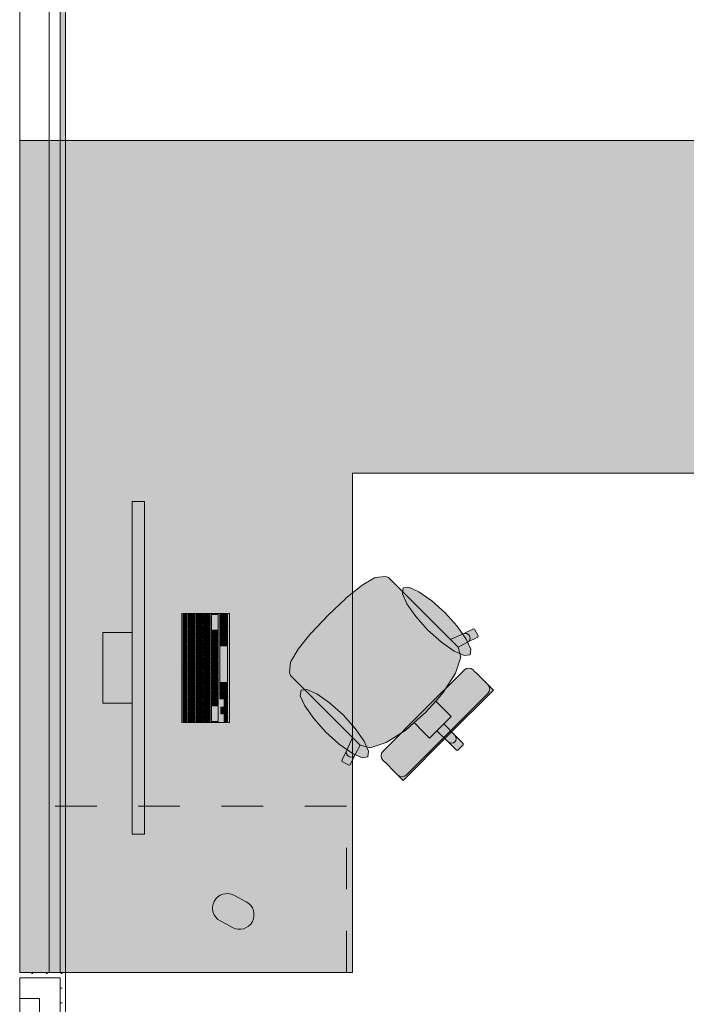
# Model space of a CAD drawing. Header units: metres. Extents: x -3.6 to 85.2, y -11 to 16.8.
# Tile 18 of 256: x 4.2 to 5.8, y 0.9 to 3.3. Entities that reach past the tile are written whole.
import ezdxf

# ---------------------------------------------------------------- set-up
doc = ezdxf.new("R2010")
doc.units = ezdxf.units.M
doc.header["$MEASUREMENT"] = 0
doc.linetypes.add('Strichlinie eng', pattern=[0.115, 0.075, -0.04])
for name, color, linetype in [('Neubau_606 - Struktur.Wand Innen Ausbau', 7, 'Continuous'), ('Neubau_653 - Abdeckung.TB Verkofferung', 7, 'Continuous'), ('Neubau_701 - Einrichtung.Möbel', 7, 'Continuous')]:
    doc.layers.add(name, color=color, linetype=linetype)
pattern_1 = [(45, (0, 0), (-0.01767767, 0.01767767), [0, -0.025])]

msp = doc.modelspace()

# ---------------------------------------------------------------- hatches: boundary and pattern name
at = {"layer": 'Neubau_606 - Struktur.Wand Innen Ausbau', "linetype": 'Continuous', "lineweight": 0, "true_color": 0x000000}
h = msp.add_hatch(dxfattribs=at)
h.set_pattern_fill('Gips_0001', color=18, style=0, pattern_type=2)
h.set_pattern_definition(pattern_1)
h.paths.add_polyline_path([(4.2925, 1.01), (4.195, 1.01), (4.195, 0.9975), (4.2925, 0.9975)])
h = msp.add_hatch(dxfattribs=at)
h.set_pattern_fill('Gips_0001', color=18, style=0, pattern_type=2)
h.set_pattern_definition(pattern_1)
h.paths.add_polyline_path([(4.2925, 0.9975), (4.305, 1.01), (4.2925, 1.01)])
h = msp.add_hatch(dxfattribs=at)
h.set_pattern_fill('Gips_0001', color=18, style=0, pattern_type=2)
h.set_pattern_definition(pattern_1)
h.paths.add_polyline_path([(4.2925, 0.9975), (4.305, 0.9975), (4.305, 1.01)])
h = msp.add_hatch(dxfattribs=at)
h.set_pattern_fill('Gips_0001', color=18, style=0, pattern_type=2)
h.set_pattern_definition(pattern_1)
h.paths.add_polyline_path([(4.2925, 0.9975), (4.2925, 0.255), (4.305, 0.255), (4.305, 0.9975)])
at = {"layer": 'Neubau_653 - Abdeckung.TB Verkofferung', "linetype": 'Continuous', "lineweight": 0, "true_color": 0x000000}
h = msp.add_hatch(dxfattribs=at)
h.set_pattern_fill('Gips_0001', color=18, style=0, pattern_type=2)
h.set_pattern_definition(pattern_1)
h.paths.add_polyline_path([(4.305, 1.01), (4.305, 5.0505), (4.2925, 5.0505), (4.2925, 1.01)])
at = {"layer": 'Neubau_701 - Einrichtung.Möbel', "linetype": 'Continuous', "lineweight": 0, "true_color": 0x3a3a3a}
for points in [[(4.195, 3.01), (4.195, 1.01), (4.995, 1.01), (4.995, 2.21), (6.395, 2.21), (6.395, 3.01)], [(4.4949, 2.1421), (4.4649, 2.1421), (4.4649, 1.3421), (4.4949, 1.3421)], [(5.1173, 1.923), (5.0978, 1.9425), (5.0811, 1.9592), (5.0741, 1.9615), (5.0489, 1.9592), (5.0474, 1.9586), (5.018, 1.9407), (4.9789, 1.9093), (4.9783, 1.9088), (4.9359, 1.8691), (5.2541, 1.5509), (5.2603, 1.5571), (5.2602, 1.5602), (5.2403, 1.5801), (5.2144, 1.608), (5.2315, 1.6251), (5.2154, 1.6412), (5.1945, 1.6621), (5.2124, 1.6826), (5.242, 1.7294), (5.2547, 1.7677), (5.2486, 1.7916), (5.2713, 1.8039), (5.2957, 1.8159), (5.2966, 1.8189), (5.2881, 1.835), (5.2851, 1.8361), (5.2608, 1.824), (5.2301, 1.8102)], [(5.2172, 1.8744), (5.1849, 1.9036), (5.1544, 1.9251), (5.1302, 1.9359), (5.1162, 1.9341), (5.1144, 1.9201), (5.1252, 1.8959), (5.1467, 1.8654), (5.1759, 1.8331), (5.2083, 1.8039), (5.2388, 1.7823), (5.2629, 1.7716), (5.277, 1.7733), (5.2787, 1.7874), (5.268, 1.8115), (5.2464, 1.842)], [(4.6989, 1.8731), (4.5849, 1.8731), (4.5849, 1.6111), (4.6989, 1.6111)], [(4.5959, 1.8621), (4.5959, 1.8704), (4.5957, 1.8706), (4.5881, 1.8706), (4.5879, 1.8704), (4.5879, 1.8538), (4.5881, 1.8536), (4.5957, 1.8536), (4.5959, 1.8538)], [(4.6149, 1.8626), (4.6149, 1.8704), (4.6147, 1.8706), (4.5991, 1.8706), (4.5989, 1.8704), (4.5989, 1.8548), (4.5991, 1.8546), (4.6147, 1.8546), (4.6149, 1.8548)], [(4.6339, 1.8591), (4.6339, 1.8704), (4.6337, 1.8706), (4.6181, 1.8706), (4.6179, 1.8704), (4.6179, 1.8478), (4.6181, 1.8476), (4.6337, 1.8476), (4.6339, 1.8478)], [(4.6529, 1.8564), (4.6529, 1.8704), (4.6527, 1.8706), (4.6371, 1.8706), (4.6369, 1.8704), (4.6369, 1.8423), (4.6371, 1.8421), (4.6527, 1.8421), (4.6529, 1.8423)], [(4.6719, 1.8519), (4.6719, 1.8704), (4.6717, 1.8706), (4.6561, 1.8706), (4.6559, 1.8704), (4.6559, 1.8333), (4.6561, 1.8331), (4.6717, 1.8331), (4.6719, 1.8333)], [(4.6939, 1.8626), (4.6939, 1.8704), (4.6937, 1.8706), (4.6761, 1.8706), (4.6759, 1.8704), (4.6759, 1.8548), (4.6761, 1.8546), (4.6937, 1.8546), (4.6939, 1.8548)], [(4.5959, 1.8436), (4.5959, 1.8519), (4.5957, 1.8521), (4.5881, 1.8521), (4.5879, 1.8519), (4.5879, 1.8353), (4.5881, 1.8351), (4.5957, 1.8351), (4.5959, 1.8353)], [(4.6149, 1.8446), (4.6149, 1.8524), (4.6147, 1.8526), (4.5991, 1.8526), (4.5989, 1.8524), (4.5989, 1.8368), (4.5991, 1.8366), (4.6147, 1.8366), (4.6149, 1.8368)], [(4.6939, 1.8446), (4.6939, 1.8524), (4.6937, 1.8526), (4.6761, 1.8526), (4.6759, 1.8524), (4.6759, 1.8368), (4.6761, 1.8366), (4.6937, 1.8366), (4.6939, 1.8368)], [(4.882, 1.6877), (4.9947, 1.5749), (4.9809, 1.5442), (4.9689, 1.5199), (4.9699, 1.5168), (4.986, 1.5084), (4.989, 1.5093), (5.0011, 1.5336), (5.0134, 1.5564), (5.0373, 1.5503), (5.0756, 1.5629), (5.1224, 1.5925), (5.1429, 1.6105), (5.1637, 1.5896), (5.1799, 1.5735), (5.197, 1.5906), (5.2248, 1.5646), (5.2447, 1.5447), (5.2479, 1.5447), (5.2541, 1.5509), (4.9359, 1.8691), (4.8961, 1.8267), (4.8957, 1.8261), (4.8642, 1.7869), (4.8464, 1.7576), (4.8458, 1.756), (4.8434, 1.7309), (4.8458, 1.7239), (4.8625, 1.7071)], [(4.4649, 1.6571), (4.4649, 1.8271), (4.3949, 1.8271), (4.3949, 1.6571)], [(4.5959, 1.8251), (4.5959, 1.8334), (4.5957, 1.8336), (4.5881, 1.8336), (4.5879, 1.8334), (4.5879, 1.8168), (4.5881, 1.8166), (4.5957, 1.8166), (4.5959, 1.8168)], [(4.6149, 1.8266), (4.6149, 1.8344), (4.6147, 1.8346), (4.5991, 1.8346), (4.5989, 1.8344), (4.5989, 1.8188), (4.5991, 1.8186), (4.6147, 1.8186), (4.6149, 1.8188)], [(4.6339, 1.8376), (4.6339, 1.8454), (4.6337, 1.8456), (4.6181, 1.8456), (4.6179, 1.8454), (4.6179, 1.8298), (4.6181, 1.8296), (4.6337, 1.8296), (4.6339, 1.8298)], [(4.6339, 1.8196), (4.6339, 1.8274), (4.6337, 1.8276), (4.6181, 1.8276), (4.6179, 1.8274), (4.6179, 1.8118), (4.6181, 1.8116), (4.6337, 1.8116), (4.6339, 1.8118)], [(4.6529, 1.8321), (4.6529, 1.8399), (4.6527, 1.8401), (4.6371, 1.8401), (4.6369, 1.8399), (4.6369, 1.8243), (4.6371, 1.8241), (4.6527, 1.8241), (4.6529, 1.8243)], [(4.6719, 1.8231), (4.6719, 1.8309), (4.6717, 1.8311), (4.6561, 1.8311), (4.6559, 1.8309), (4.6559, 1.8153), (4.6561, 1.8151), (4.6717, 1.8151), (4.6719, 1.8153)], [(4.6939, 1.8266), (4.6939, 1.8344), (4.6937, 1.8346), (4.6761, 1.8346), (4.6759, 1.8344), (4.6759, 1.8188), (4.6761, 1.8186), (4.6937, 1.8186), (4.6939, 1.8188)], [(4.5959, 1.8066), (4.5959, 1.8149), (4.5957, 1.8151), (4.5881, 1.8151), (4.5879, 1.8149), (4.5879, 1.7983), (4.5881, 1.7981), (4.5957, 1.7981), (4.5959, 1.7983)], [(4.6149, 1.8086), (4.6149, 1.8164), (4.6147, 1.8166), (4.5991, 1.8166), (4.5989, 1.8164), (4.5989, 1.8008), (4.5991, 1.8006), (4.6147, 1.8006), (4.6149, 1.8008)], [(4.6149, 1.7906), (4.6149, 1.7984), (4.6147, 1.7986), (4.5991, 1.7986), (4.5989, 1.7984), (4.5989, 1.7828), (4.5991, 1.7826), (4.6147, 1.7826), (4.6149, 1.7828)], [(4.6339, 1.8016), (4.6339, 1.8094), (4.6337, 1.8096), (4.6181, 1.8096), (4.6179, 1.8094), (4.6179, 1.7938), (4.6181, 1.7936), (4.6337, 1.7936), (4.6339, 1.7938)], [(4.6529, 1.8141), (4.6529, 1.8219), (4.6527, 1.8221), (4.6371, 1.8221), (4.6369, 1.8219), (4.6369, 1.8063), (4.6371, 1.8061), (4.6527, 1.8061), (4.6529, 1.8063)], [(4.6529, 1.7961), (4.6529, 1.8039), (4.6527, 1.8041), (4.6371, 1.8041), (4.6369, 1.8039), (4.6369, 1.7883), (4.6371, 1.7881), (4.6527, 1.7881), (4.6529, 1.7883)], [(4.6719, 1.8051), (4.6719, 1.8129), (4.6717, 1.8131), (4.6561, 1.8131), (4.6559, 1.8129), (4.6559, 1.7973), (4.6561, 1.7971), (4.6717, 1.7971), (4.6719, 1.7973)], [(4.6939, 1.8069), (4.6939, 1.8164), (4.6937, 1.8166), (4.6761, 1.8166), (4.6759, 1.8164), (4.6759, 1.7973), (4.6761, 1.7971), (4.6937, 1.7971), (4.6939, 1.7973)], [(4.5959, 1.7881), (4.5959, 1.7964), (4.5957, 1.7966), (4.5881, 1.7966), (4.5879, 1.7964), (4.5879, 1.7798), (4.5881, 1.7796), (4.5957, 1.7796), (4.5959, 1.7798)], [(4.5959, 1.7696), (4.5959, 1.7779), (4.5957, 1.7781), (4.5881, 1.7781), (4.5879, 1.7779), (4.5879, 1.7613), (4.5881, 1.7611), (4.5957, 1.7611), (4.5959, 1.7613)], [(4.6149, 1.7726), (4.6149, 1.7804), (4.6147, 1.7806), (4.5991, 1.7806), (4.5989, 1.7804), (4.5989, 1.7648), (4.5991, 1.7646), (4.6147, 1.7646), (4.6149, 1.7648)], [(4.6339, 1.7836), (4.6339, 1.7914), (4.6337, 1.7916), (4.6181, 1.7916), (4.6179, 1.7914), (4.6179, 1.7758), (4.6181, 1.7756), (4.6337, 1.7756), (4.6339, 1.7758)], [(4.6529, 1.7781), (4.6529, 1.7859), (4.6527, 1.7861), (4.6371, 1.7861), (4.6369, 1.7859), (4.6369, 1.7703), (4.6371, 1.7701), (4.6527, 1.7701), (4.6529, 1.7703)], [(4.6719, 1.7871), (4.6719, 1.7949), (4.6717, 1.7951), (4.6561, 1.7951), (4.6559, 1.7949), (4.6559, 1.7793), (4.6561, 1.7791), (4.6717, 1.7791), (4.6719, 1.7793)], [(4.6719, 1.7691), (4.6719, 1.7769), (4.6717, 1.7771), (4.6561, 1.7771), (4.6559, 1.7769), (4.6559, 1.7613), (4.6561, 1.7611), (4.6717, 1.7611), (4.6719, 1.7613)], [(4.6939, 1.7511), (4.6939, 1.7949), (4.6937, 1.7951), (4.6761, 1.7951), (4.6759, 1.7949), (4.6759, 1.7073), (4.6761, 1.7071), (4.6937, 1.7071), (4.6939, 1.7073)], [(4.5959, 1.7511), (4.5959, 1.7594), (4.5957, 1.7596), (4.5881, 1.7596), (4.5879, 1.7594), (4.5879, 1.7428), (4.5881, 1.7426), (4.5957, 1.7426), (4.5959, 1.7428)], [(4.6149, 1.7546), (4.6149, 1.7624), (4.6147, 1.7626), (4.5991, 1.7626), (4.5989, 1.7624), (4.5989, 1.7468), (4.5991, 1.7466), (4.6147, 1.7466), (4.6149, 1.7468)], [(4.6339, 1.7656), (4.6339, 1.7734), (4.6337, 1.7736), (4.6181, 1.7736), (4.6179, 1.7734), (4.6179, 1.7578), (4.6181, 1.7576), (4.6337, 1.7576), (4.6339, 1.7578)], [(4.6339, 1.7476), (4.6339, 1.7554), (4.6337, 1.7556), (4.6181, 1.7556), (4.6179, 1.7554), (4.6179, 1.7398), (4.6181, 1.7396), (4.6337, 1.7396), (4.6339, 1.7398)], [(4.6529, 1.7601), (4.6529, 1.7679), (4.6527, 1.7681), (4.6371, 1.7681), (4.6369, 1.7679), (4.6369, 1.7523), (4.6371, 1.7521), (4.6527, 1.7521), (4.6529, 1.7523)], [(4.6719, 1.7511), (4.6719, 1.7589), (4.6717, 1.7591), (4.6561, 1.7591), (4.6559, 1.7589), (4.6559, 1.7433), (4.6561, 1.7431), (4.6717, 1.7431), (4.6719, 1.7433)], [(4.5959, 1.7326), (4.5959, 1.7409), (4.5957, 1.7411), (4.5881, 1.7411), (4.5879, 1.7409), (4.5879, 1.7243), (4.5881, 1.7241), (4.5957, 1.7241), (4.5959, 1.7243)], [(4.6149, 1.7366), (4.6149, 1.7444), (4.6147, 1.7446), (4.5991, 1.7446), (4.5989, 1.7444), (4.5989, 1.7288), (4.5991, 1.7286), (4.6147, 1.7286), (4.6149, 1.7288)], [(4.6339, 1.7296), (4.6339, 1.7374), (4.6337, 1.7376), (4.6181, 1.7376), (4.6179, 1.7374), (4.6179, 1.7218), (4.6181, 1.7216), (4.6337, 1.7216), (4.6339, 1.7218)], [(4.6529, 1.7421), (4.6529, 1.7499), (4.6527, 1.7501), (4.6371, 1.7501), (4.6369, 1.7499), (4.6369, 1.7343), (4.6371, 1.7341), (4.6527, 1.7341), (4.6529, 1.7343)], [(4.6529, 1.7241), (4.6529, 1.7319), (4.6527, 1.7321), (4.6371, 1.7321), (4.6369, 1.7319), (4.6369, 1.7163), (4.6371, 1.7161), (4.6527, 1.7161), (4.6529, 1.7163)], [(4.6719, 1.7331), (4.6719, 1.7409), (4.6717, 1.7411), (4.6561, 1.7411), (4.6559, 1.7409), (4.6559, 1.7253), (4.6561, 1.7251), (4.6717, 1.7251), (4.6719, 1.7253)], [(5.2632, 1.737), (5.1656, 1.6394), (5.2247, 1.5802), (5.3332, 1.6887), (5.3279, 1.694), (5.3255, 1.6964), (5.32, 1.7019), (5.3175, 1.7043), (5.3104, 1.7115), (5.293, 1.7289), (5.2872, 1.7346), (5.2848, 1.7371), (5.2799, 1.7404), (5.274, 1.7415), (5.2682, 1.7403)], [(4.5959, 1.7141), (4.5959, 1.7224), (4.5957, 1.7226), (4.5881, 1.7226), (4.5879, 1.7224), (4.5879, 1.7058), (4.5881, 1.7056), (4.5957, 1.7056), (4.5959, 1.7058)], [(4.5959, 1.6956), (4.5959, 1.7039), (4.5957, 1.7041), (4.5881, 1.7041), (4.5879, 1.7039), (4.5879, 1.6873), (4.5881, 1.6871), (4.5957, 1.6871), (4.5959, 1.6873)], [(4.6149, 1.7186), (4.6149, 1.7264), (4.6147, 1.7266), (4.5991, 1.7266), (4.5989, 1.7264), (4.5989, 1.7108), (4.5991, 1.7106), (4.6147, 1.7106), (4.6149, 1.7108)], [(4.6149, 1.7006), (4.6149, 1.7084), (4.6147, 1.7086), (4.5991, 1.7086), (4.5989, 1.7084), (4.5989, 1.6928), (4.5991, 1.6926), (4.6147, 1.6926), (4.6149, 1.6928)], [(4.6339, 1.7116), (4.6339, 1.7194), (4.6337, 1.7196), (4.6181, 1.7196), (4.6179, 1.7194), (4.6179, 1.7038), (4.6181, 1.7036), (4.6337, 1.7036), (4.6339, 1.7038)], [(4.6529, 1.7061), (4.6529, 1.7139), (4.6527, 1.7141), (4.6371, 1.7141), (4.6369, 1.7139), (4.6369, 1.6983), (4.6371, 1.6981), (4.6527, 1.6981), (4.6529, 1.6983)], [(4.6719, 1.7151), (4.6719, 1.7229), (4.6717, 1.7231), (4.6561, 1.7231), (4.6559, 1.7229), (4.6559, 1.7073), (4.6561, 1.7071), (4.6717, 1.7071), (4.6719, 1.7073)], [(4.6719, 1.6971), (4.6719, 1.7049), (4.6717, 1.7051), (4.6561, 1.7051), (4.6559, 1.7049), (4.6559, 1.6893), (4.6561, 1.6891), (4.6717, 1.6891), (4.6719, 1.6893)], [(4.6939, 1.6954), (4.6939, 1.7049), (4.6937, 1.7051), (4.6761, 1.7051), (4.6759, 1.7049), (4.6759, 1.6858), (4.6761, 1.6856), (4.6937, 1.6856), (4.6939, 1.6858)], [(4.5959, 1.6771), (4.5959, 1.6854), (4.5957, 1.6856), (4.5881, 1.6856), (4.5879, 1.6854), (4.5879, 1.6688), (4.5881, 1.6686), (4.5957, 1.6686), (4.5959, 1.6688)], [(4.6149, 1.6826), (4.6149, 1.6904), (4.6147, 1.6906), (4.5991, 1.6906), (4.5989, 1.6904), (4.5989, 1.6748), (4.5991, 1.6746), (4.6147, 1.6746), (4.6149, 1.6748)], [(4.6339, 1.6936), (4.6339, 1.7014), (4.6337, 1.7016), (4.6181, 1.7016), (4.6179, 1.7014), (4.6179, 1.6858), (4.6181, 1.6856), (4.6337, 1.6856), (4.6339, 1.6858)], [(4.6339, 1.6756), (4.6339, 1.6834), (4.6337, 1.6836), (4.6181, 1.6836), (4.6179, 1.6834), (4.6179, 1.6678), (4.6181, 1.6676), (4.6337, 1.6676), (4.6339, 1.6678)], [(4.6529, 1.6881), (4.6529, 1.6959), (4.6527, 1.6961), (4.6371, 1.6961), (4.6369, 1.6959), (4.6369, 1.6803), (4.6371, 1.6801), (4.6527, 1.6801), (4.6529, 1.6803)], [(4.6719, 1.6791), (4.6719, 1.6869), (4.6717, 1.6871), (4.6561, 1.6871), (4.6559, 1.6869), (4.6559, 1.6713), (4.6561, 1.6711), (4.6717, 1.6711), (4.6719, 1.6713)], [(4.6939, 1.6756), (4.6939, 1.6834), (4.6937, 1.6836), (4.6761, 1.6836), (4.6759, 1.6834), (4.6759, 1.6678), (4.6761, 1.6676), (4.6937, 1.6676), (4.6939, 1.6678)], [(4.9306, 1.5877), (4.9629, 1.5585), (4.9935, 1.537), (5.0176, 1.5262), (5.0316, 1.528), (5.0334, 1.542), (5.0227, 1.5662), (5.0011, 1.5967), (4.9719, 1.629), (4.9396, 1.6582), (4.909, 1.6798), (4.8849, 1.6905), (4.8709, 1.6887), (4.8691, 1.6747), (4.8798, 1.6506), (4.9014, 1.6201)], [(4.5959, 1.6586), (4.5959, 1.6669), (4.5957, 1.6671), (4.5881, 1.6671), (4.5879, 1.6669), (4.5879, 1.6503), (4.5881, 1.6501), (4.5957, 1.6501), (4.5959, 1.6503)], [(4.6149, 1.6646), (4.6149, 1.6724), (4.6147, 1.6726), (4.5991, 1.6726), (4.5989, 1.6724), (4.5989, 1.6568), (4.5991, 1.6566), (4.6147, 1.6566), (4.6149, 1.6568)], [(4.6339, 1.6576), (4.6339, 1.6654), (4.6337, 1.6656), (4.6181, 1.6656), (4.6179, 1.6654), (4.6179, 1.6498), (4.6181, 1.6496), (4.6337, 1.6496), (4.6339, 1.6498)], [(4.6529, 1.6701), (4.6529, 1.6779), (4.6527, 1.6781), (4.6371, 1.6781), (4.6369, 1.6779), (4.6369, 1.6623), (4.6371, 1.6621), (4.6527, 1.6621), (4.6529, 1.6623)], [(4.6529, 1.6521), (4.6529, 1.6599), (4.6527, 1.6601), (4.6371, 1.6601), (4.6369, 1.6599), (4.6369, 1.6443), (4.6371, 1.6441), (4.6527, 1.6441), (4.6529, 1.6443)], [(4.6719, 1.6611), (4.6719, 1.6689), (4.6717, 1.6691), (4.6561, 1.6691), (4.6559, 1.6689), (4.6559, 1.6533), (4.6561, 1.6531), (4.6717, 1.6531), (4.6719, 1.6533)], [(4.6939, 1.6576), (4.6939, 1.6654), (4.6937, 1.6656), (4.6861, 1.6656), (4.6859, 1.6654), (4.6859, 1.6498), (4.6861, 1.6496), (4.6937, 1.6496), (4.6939, 1.6498)], [(4.5959, 1.6401), (4.5959, 1.6484), (4.5957, 1.6486), (4.5881, 1.6486), (4.5879, 1.6484), (4.5879, 1.6318), (4.5881, 1.6316), (4.5957, 1.6316), (4.5959, 1.6318)], [(4.6149, 1.6466), (4.6149, 1.6544), (4.6147, 1.6546), (4.5991, 1.6546), (4.5989, 1.6544), (4.5989, 1.6388), (4.5991, 1.6386), (4.6147, 1.6386), (4.6149, 1.6388)], [(4.6149, 1.6251), (4.6149, 1.6364), (4.6147, 1.6366), (4.5991, 1.6366), (4.5989, 1.6364), (4.5989, 1.6138), (4.5991, 1.6136), (4.6147, 1.6136), (4.6149, 1.6138)], [(4.6339, 1.6396), (4.6339, 1.6474), (4.6337, 1.6476), (4.6181, 1.6476), (4.6179, 1.6474), (4.6179, 1.6318), (4.6181, 1.6316), (4.6337, 1.6316), (4.6339, 1.6318)], [(4.6529, 1.6279), (4.6529, 1.6419), (4.6527, 1.6421), (4.6371, 1.6421), (4.6369, 1.6419), (4.6369, 1.6138), (4.6371, 1.6136), (4.6527, 1.6136), (4.6529, 1.6138)], [(4.6719, 1.6324), (4.6719, 1.6509), (4.6717, 1.6511), (4.6561, 1.6511), (4.6559, 1.6509), (4.6559, 1.6138), (4.6561, 1.6136), (4.6717, 1.6136), (4.6719, 1.6138)], [(4.6859, 1.6396), (4.6859, 1.6474), (4.6857, 1.6476), (4.6781, 1.6476), (4.6779, 1.6474), (4.6779, 1.6318), (4.6781, 1.6316), (4.6857, 1.6316), (4.6859, 1.6318)], [(4.6939, 1.6396), (4.6939, 1.6474), (4.6937, 1.6476), (4.6861, 1.6476), (4.6859, 1.6474), (4.6859, 1.6318), (4.6861, 1.6316), (4.6937, 1.6316), (4.6939, 1.6318)], [(5.068, 1.5418), (5.0646, 1.5368), (5.0635, 1.5309), (5.0646, 1.5251), (5.0679, 1.5202), (5.0703, 1.5177), (5.0761, 1.5119), (5.0935, 1.4946), (5.1006, 1.4874), (5.1031, 1.485), (5.1086, 1.4794), (5.111, 1.477), (5.1163, 1.4718), (5.2247, 1.5802), (5.1656, 1.6394)], [(4.5959, 1.6216), (4.5959, 1.6299), (4.5957, 1.6301), (4.5881, 1.6301), (4.5879, 1.6299), (4.5879, 1.6133), (4.5881, 1.6131), (4.5957, 1.6131), (4.5959, 1.6133)], [(4.6339, 1.6216), (4.6339, 1.6294), (4.6337, 1.6296), (4.6181, 1.6296), (4.6179, 1.6294), (4.6179, 1.6138), (4.6181, 1.6136), (4.6337, 1.6136), (4.6339, 1.6138)], [(4.6939, 1.6216), (4.6939, 1.6294), (4.6937, 1.6296), (4.6861, 1.6296), (4.6859, 1.6294), (4.6859, 1.6138), (4.6861, 1.6136), (4.6937, 1.6136), (4.6939, 1.6138)], [(4.6916, 1.1258), (4.7066, 1.1179, 1), (4.7395, 1.1797), (4.7094, 1.1956, 0.994302), (4.6766, 1.1338)]]:
    msp.add_hatch(color=250, dxfattribs=at).paths.add_polyline_path(points)

# ---------------------------------------------------------------- linework, layer by layer
at = {"layer": 'Neubau_606 - Struktur.Wand Innen Ausbau', "color": 1, "linetype": 'Continuous', "lineweight": 5}
for p, q in [((4.2425, 0.9975), (4.195, 0.9975)), ((4.2925, 0.9975), (4.2425, 0.9975)), ((4.2925, 0.9975), (4.2425, 0.9975)), ((4.2925, 0.9475), (4.2925, 0.9975)), ((4.2925, 0.255), (4.2925, 0.9475))]:
    msp.add_line(p, q, dxfattribs=at)
at = {"layer": 'Neubau_606 - Struktur.Wand Innen Ausbau', "color": 1, "linetype": 'Continuous', "lineweight": 13, "flags": 128}
for points in [[(4.195, 1.01), (4.195, 5.1)], [(4.195, 0.71), (4.195, 0.9975)]]:
    msp.add_lwpolyline(points, dxfattribs=at)
at = {"layer": 'Neubau_606 - Struktur.Wand Innen Ausbau', "color": 1, "linetype": 'Continuous', "lineweight": 5, "flags": 128}
for points in [[(4.2925, 1.01), (4.195, 1.01)], [(4.195, 0.9975), (4.195, 0.9475)], [(4.305, 1.01), (4.2925, 1.01)], [(4.305, 0.255), (4.305, 1.01)], [(4.195, 0.9475), (4.2425, 0.9475)], [(4.2425, 0.9475), (4.2425, 0.71)]]:
    msp.add_lwpolyline(points, dxfattribs=at)
at = {"layer": 'Neubau_653 - Abdeckung.TB Verkofferung', "color": 1, "linetype": 'Continuous', "lineweight": 9}
for p, q in [((4.195, 1.01), (4.195, 5.0505)), ((4.305, 1.01), (4.305, 5.0505)), ((4.305, 1.01), (4.195, 1.01))]:
    msp.add_line(p, q, dxfattribs=at)
at = {"layer": 'Neubau_653 - Abdeckung.TB Verkofferung', "color": 1, "linetype": 'Continuous', "lineweight": 5}
for p, q in [((4.2655, 5.0505), (4.2655, 1.01)), ((4.2925, 5.0505), (4.2925, 1.01)), ((4.305, 5.0505), (4.305, 1.01))]:
    msp.add_line(p, q, dxfattribs=at)
at = {"layer": 'Neubau_653 - Abdeckung.TB Verkofferung', "color": 1, "linetype": 'Continuous', "lineweight": 5, "flags": 128}
msp.add_lwpolyline([(4.305, 1.01), (4.2925, 1.01), (4.2655, 1.01)], dxfattribs=at)
at = {"layer": 'Neubau_701 - Einrichtung.Möbel', "color": 7, "linetype": 'Continuous', "lineweight": 5, "true_color": 0xebebeb}
for p, q in [((4.9789, 1.9093), (5.018, 1.9407)), ((5.018, 1.9407), (5.0474, 1.9586)), ((5.0474, 1.9586), (5.0489, 1.9592)), ((5.0489, 1.9592), (5.0741, 1.9615)), ((5.0741, 1.9615), (5.0811, 1.9592)), ((5.0811, 1.9592), (5.0978, 1.9425)), ((5.0978, 1.9425), (5.1173, 1.923)), ((5.1173, 1.923), (5.2301, 1.8102)), ((4.9359, 1.8691), (4.9783, 1.9088)), ((4.9783, 1.9088), (4.9789, 1.9093)), ((4.9359, 1.8691), (4.8961, 1.8267)), ((4.8957, 1.8261), (4.8642, 1.7869)), ((4.8961, 1.8267), (4.8957, 1.8261)), ((5.2301, 1.8102), (5.2608, 1.824)), ((5.2608, 1.824), (5.2851, 1.8361)), ((5.2608, 1.824), (5.265, 1.8251)), ((5.265, 1.8251), (5.2693, 1.8245)), ((5.2693, 1.8245), (5.2732, 1.8223)), ((5.2732, 1.8223), (5.2759, 1.8189)), ((5.2851, 1.8361), (5.2881, 1.835)), ((5.2881, 1.835), (5.2966, 1.8189)), ((5.2485, 1.7918), (5.2301, 1.8102)), ((5.2713, 1.8039), (5.2486, 1.7916)), ((5.2957, 1.8159), (5.2713, 1.8039)), ((5.2747, 1.8065), (5.2713, 1.8039)), ((5.2768, 1.8103), (5.2747, 1.8065)), ((5.2759, 1.8189), (5.2772, 1.8146)), ((5.2772, 1.8146), (5.2768, 1.8103)), ((5.2966, 1.8189), (5.2957, 1.8159)), ((4.8642, 1.7869), (4.8464, 1.7576)), ((5.2485, 1.7918), (5.2486, 1.7916)), ((5.2486, 1.7916), (5.2547, 1.7677)), ((4.8458, 1.756), (4.8434, 1.7309)), ((4.8464, 1.7576), (4.8458, 1.756)), ((5.2547, 1.7677), (5.242, 1.7294)), ((4.8434, 1.7309), (4.8458, 1.7239)), ((5.1656, 1.6394), (5.2632, 1.737)), ((5.242, 1.7294), (5.2124, 1.6826)), ((5.2632, 1.737), (5.2682, 1.7403)), ((5.2682, 1.7403), (5.274, 1.7415)), ((5.274, 1.7415), (5.2799, 1.7404)), ((5.2799, 1.7404), (5.2848, 1.7371)), ((5.2848, 1.7371), (5.2872, 1.7346)), ((5.2872, 1.7346), (5.293, 1.7289)), ((5.293, 1.7289), (5.3104, 1.7115)), ((4.8458, 1.7239), (4.8625, 1.7071)), ((4.8625, 1.7071), (4.882, 1.6877)), ((5.3104, 1.7115), (5.3175, 1.7043)), ((5.3175, 1.7043), (5.32, 1.7019)), ((4.882, 1.6877), (4.9947, 1.5749)), ((5.2124, 1.6826), (5.1945, 1.6621)), ((5.2223, 1.5827), (5.3199, 1.6803)), ((5.3332, 1.6887), (5.2247, 1.5802)), ((5.3199, 1.6803), (5.3233, 1.6852)), ((5.3233, 1.6969), (5.32, 1.7019)), ((5.32, 1.7019), (5.3255, 1.6964)), ((5.3244, 1.6911), (5.3233, 1.6969)), ((5.3233, 1.6852), (5.3244, 1.6911)), ((5.3255, 1.6964), (5.3279, 1.694)), ((5.3279, 1.694), (5.3332, 1.6887)), ((5.1945, 1.6621), (5.1704, 1.6346)), ((5.1945, 1.6621), (5.2154, 1.6412)), ((5.1656, 1.6394), (5.068, 1.5418)), ((5.1429, 1.6105), (5.1704, 1.6346)), ((5.2154, 1.6412), (5.2315, 1.6251)), ((5.1224, 1.5925), (5.1429, 1.6105)), ((5.1429, 1.6105), (5.1637, 1.5896)), ((5.2315, 1.6251), (5.2144, 1.608)), ((5.0756, 1.5629), (5.1224, 1.5925)), ((5.1637, 1.5896), (5.1799, 1.5735)), ((5.1799, 1.5735), (5.197, 1.5906)), ((5.197, 1.5906), (5.2057, 1.5993)), ((5.197, 1.5906), (5.2248, 1.5646)), ((5.2144, 1.608), (5.2057, 1.5993)), ((5.2144, 1.608), (5.2403, 1.5801)), ((4.9947, 1.5749), (4.9809, 1.5442)), ((5.0132, 1.5564), (4.9947, 1.5749)), ((5.0373, 1.5503), (5.0756, 1.5629)), ((5.1163, 1.4718), (5.2247, 1.5802)), ((5.2223, 1.5827), (5.1247, 1.4851)), ((5.2248, 1.5646), (5.2285, 1.5622)), ((5.2248, 1.5646), (5.2447, 1.5447)), ((5.2285, 1.5622), (5.2328, 1.5612)), ((5.2328, 1.5612), (5.2371, 1.562)), ((5.2371, 1.562), (5.2406, 1.5643)), ((5.2403, 1.5801), (5.2428, 1.5765)), ((5.2403, 1.5801), (5.2602, 1.5602)), ((5.243, 1.5679), (5.2406, 1.5643)), ((5.2428, 1.5765), (5.2438, 1.5722)), ((5.2438, 1.5722), (5.243, 1.5679)), ((4.9809, 1.5442), (4.9689, 1.5199)), ((4.9809, 1.5442), (4.9798, 1.54)), ((4.9798, 1.54), (4.9804, 1.5357)), ((5.0011, 1.5336), (5.0134, 1.5564)), ((5.0132, 1.5564), (5.0134, 1.5564)), ((5.0134, 1.5564), (5.0373, 1.5503)), ((5.068, 1.5418), (5.0646, 1.5368)), ((5.2447, 1.5447), (5.2479, 1.5447)), ((5.2479, 1.5447), (5.2541, 1.5509)), ((5.2603, 1.5571), (5.2541, 1.5509)), ((5.2602, 1.5602), (5.2603, 1.5571)), ((4.9689, 1.5199), (4.9699, 1.5168)), ((4.9699, 1.5168), (4.986, 1.5084)), ((4.9804, 1.5357), (4.9826, 1.5318)), ((4.9826, 1.5318), (4.9861, 1.5291)), ((4.9861, 1.5291), (4.9903, 1.5278)), ((4.989, 1.5093), (5.0011, 1.5336)), ((4.9903, 1.5278), (4.9947, 1.5282)), ((4.9947, 1.5282), (4.9984, 1.5303)), ((4.9984, 1.5303), (5.0011, 1.5336)), ((5.0646, 1.5368), (5.0635, 1.5309)), ((5.0635, 1.5309), (5.0646, 1.5251)), ((5.0646, 1.5251), (5.0679, 1.5202)), ((5.0679, 1.5202), (5.0703, 1.5177)), ((5.0703, 1.5177), (5.0761, 1.5119)), ((4.986, 1.5084), (4.989, 1.5093)), ((5.0761, 1.5119), (5.0935, 1.4946)), ((5.0935, 1.4946), (5.1006, 1.4874)), ((5.1006, 1.4874), (5.1031, 1.485)), ((5.1031, 1.485), (5.1086, 1.4794)), ((5.108, 1.4817), (5.1031, 1.4849)), ((5.1139, 1.4805), (5.108, 1.4817)), ((5.1086, 1.4794), (5.111, 1.477)), ((5.111, 1.477), (5.1163, 1.4718)), ((5.1197, 1.4817), (5.1139, 1.4805)), ((5.1247, 1.4851), (5.1197, 1.4817))]:
    msp.add_line(p, q, dxfattribs=at)
at = {"layer": 'Neubau_701 - Einrichtung.Möbel', "color": 7, "linetype": 'Strichlinie eng', "lineweight": 5, "true_color": 0xebebeb}
for p, q in [((4.98, 1.41), (4.195, 1.41)), ((4.98, 1.01), (4.98, 1.41))]:
    msp.add_line(p, q, dxfattribs=at)
at = {"layer": 'Neubau_701 - Einrichtung.Möbel', "color": 7, "linetype": 'Continuous', "lineweight": 5, "true_color": 0xebebeb, "flags": 128}
for points in [[(4.195, 3.01), (4.195, 1.01), (4.995, 1.01), (4.995, 2.21), (6.395, 2.21), (6.395, 3.01)], [(4.4949, 2.1421), (4.4949, 1.3421), (4.4649, 1.3421), (4.4649, 2.1421)], [(5.2172, 1.8744), (5.2464, 1.842), (5.268, 1.8115), (5.2787, 1.7874), (5.277, 1.7733), (5.2629, 1.7716), (5.2388, 1.7823), (5.2083, 1.8039), (5.1759, 1.8331), (5.1467, 1.8654), (5.1252, 1.8959), (5.1144, 1.9201), (5.1162, 1.9341), (5.1302, 1.9359), (5.1544, 1.9251), (5.1849, 1.9036)], [(4.6989, 1.8731), (4.6989, 1.6111), (4.5849, 1.6111), (4.5849, 1.8731)], [(4.5959, 1.8621), (4.5959, 1.8538), (4.5957, 1.8536), (4.5881, 1.8536), (4.5879, 1.8538), (4.5879, 1.8704), (4.5881, 1.8706), (4.5957, 1.8706), (4.5959, 1.8704)], [(4.6149, 1.8626), (4.6149, 1.8548), (4.6147, 1.8546), (4.5991, 1.8546), (4.5989, 1.8548), (4.5989, 1.8704), (4.5991, 1.8706), (4.6147, 1.8706), (4.6149, 1.8704)], [(4.6339, 1.8591), (4.6339, 1.8478), (4.6337, 1.8476), (4.6181, 1.8476), (4.6179, 1.8478), (4.6179, 1.8704), (4.6181, 1.8706), (4.6337, 1.8706), (4.6339, 1.8704)], [(4.6529, 1.8564), (4.6529, 1.8423), (4.6527, 1.8421), (4.6371, 1.8421), (4.6369, 1.8423), (4.6369, 1.8704), (4.6371, 1.8706), (4.6527, 1.8706), (4.6529, 1.8704)], [(4.6719, 1.8519), (4.6719, 1.8333), (4.6717, 1.8331), (4.6561, 1.8331), (4.6559, 1.8333), (4.6559, 1.8704), (4.6561, 1.8706), (4.6717, 1.8706), (4.6719, 1.8704)], [(4.6939, 1.8626), (4.6939, 1.8548), (4.6937, 1.8546), (4.6761, 1.8546), (4.6759, 1.8548), (4.6759, 1.8704), (4.6761, 1.8706), (4.6937, 1.8706), (4.6939, 1.8704)], [(4.5959, 1.8436), (4.5959, 1.8353), (4.5957, 1.8351), (4.5881, 1.8351), (4.5879, 1.8353), (4.5879, 1.8519), (4.5881, 1.8521), (4.5957, 1.8521), (4.5959, 1.8519)], [(4.6149, 1.8446), (4.6149, 1.8368), (4.6147, 1.8366), (4.5991, 1.8366), (4.5989, 1.8368), (4.5989, 1.8524), (4.5991, 1.8526), (4.6147, 1.8526), (4.6149, 1.8524)], [(4.6939, 1.8446), (4.6939, 1.8368), (4.6937, 1.8366), (4.6761, 1.8366), (4.6759, 1.8368), (4.6759, 1.8524), (4.6761, 1.8526), (4.6937, 1.8526), (4.6939, 1.8524)], [(4.4649, 1.6571), (4.3949, 1.6571), (4.3949, 1.8271), (4.4649, 1.8271)], [(4.5959, 1.8251), (4.5959, 1.8168), (4.5957, 1.8166), (4.5881, 1.8166), (4.5879, 1.8168), (4.5879, 1.8334), (4.5881, 1.8336), (4.5957, 1.8336), (4.5959, 1.8334)], [(4.6149, 1.8266), (4.6149, 1.8188), (4.6147, 1.8186), (4.5991, 1.8186), (4.5989, 1.8188), (4.5989, 1.8344), (4.5991, 1.8346), (4.6147, 1.8346), (4.6149, 1.8344)], [(4.6339, 1.8376), (4.6339, 1.8298), (4.6337, 1.8296), (4.6181, 1.8296), (4.6179, 1.8298), (4.6179, 1.8454), (4.6181, 1.8456), (4.6337, 1.8456), (4.6339, 1.8454)], [(4.6339, 1.8196), (4.6339, 1.8118), (4.6337, 1.8116), (4.6181, 1.8116), (4.6179, 1.8118), (4.6179, 1.8274), (4.6181, 1.8276), (4.6337, 1.8276), (4.6339, 1.8274)], [(4.6529, 1.8321), (4.6529, 1.8243), (4.6527, 1.8241), (4.6371, 1.8241), (4.6369, 1.8243), (4.6369, 1.8399), (4.6371, 1.8401), (4.6527, 1.8401), (4.6529, 1.8399)], [(4.6719, 1.8231), (4.6719, 1.8153), (4.6717, 1.8151), (4.6561, 1.8151), (4.6559, 1.8153), (4.6559, 1.8309), (4.6561, 1.8311), (4.6717, 1.8311), (4.6719, 1.8309)], [(4.6939, 1.8266), (4.6939, 1.8188), (4.6937, 1.8186), (4.6761, 1.8186), (4.6759, 1.8188), (4.6759, 1.8344), (4.6761, 1.8346), (4.6937, 1.8346), (4.6939, 1.8344)], [(4.5959, 1.8066), (4.5959, 1.7983), (4.5957, 1.7981), (4.5881, 1.7981), (4.5879, 1.7983), (4.5879, 1.8149), (4.5881, 1.8151), (4.5957, 1.8151), (4.5959, 1.8149)], [(4.6149, 1.8086), (4.6149, 1.8008), (4.6147, 1.8006), (4.5991, 1.8006), (4.5989, 1.8008), (4.5989, 1.8164), (4.5991, 1.8166), (4.6147, 1.8166), (4.6149, 1.8164)], [(4.6149, 1.7906), (4.6149, 1.7828), (4.6147, 1.7826), (4.5991, 1.7826), (4.5989, 1.7828), (4.5989, 1.7984), (4.5991, 1.7986), (4.6147, 1.7986), (4.6149, 1.7984)], [(4.6339, 1.8016), (4.6339, 1.7938), (4.6337, 1.7936), (4.6181, 1.7936), (4.6179, 1.7938), (4.6179, 1.8094), (4.6181, 1.8096), (4.6337, 1.8096), (4.6339, 1.8094)], [(4.6529, 1.8141), (4.6529, 1.8063), (4.6527, 1.8061), (4.6371, 1.8061), (4.6369, 1.8063), (4.6369, 1.8219), (4.6371, 1.8221), (4.6527, 1.8221), (4.6529, 1.8219)], [(4.6529, 1.7961), (4.6529, 1.7883), (4.6527, 1.7881), (4.6371, 1.7881), (4.6369, 1.7883), (4.6369, 1.8039), (4.6371, 1.8041), (4.6527, 1.8041), (4.6529, 1.8039)], [(4.6719, 1.8051), (4.6719, 1.7973), (4.6717, 1.7971), (4.6561, 1.7971), (4.6559, 1.7973), (4.6559, 1.8129), (4.6561, 1.8131), (4.6717, 1.8131), (4.6719, 1.8129)], [(4.6939, 1.8069), (4.6939, 1.7973), (4.6937, 1.7971), (4.6761, 1.7971), (4.6759, 1.7973), (4.6759, 1.8164), (4.6761, 1.8166), (4.6937, 1.8166), (4.6939, 1.8164)], [(4.5959, 1.7881), (4.5959, 1.7798), (4.5957, 1.7796), (4.5881, 1.7796), (4.5879, 1.7798), (4.5879, 1.7964), (4.5881, 1.7966), (4.5957, 1.7966), (4.5959, 1.7964)], [(4.5959, 1.7696), (4.5959, 1.7613), (4.5957, 1.7611), (4.5881, 1.7611), (4.5879, 1.7613), (4.5879, 1.7779), (4.5881, 1.7781), (4.5957, 1.7781), (4.5959, 1.7779)], [(4.6149, 1.7726), (4.6149, 1.7648), (4.6147, 1.7646), (4.5991, 1.7646), (4.5989, 1.7648), (4.5989, 1.7804), (4.5991, 1.7806), (4.6147, 1.7806), (4.6149, 1.7804)], [(4.6339, 1.7836), (4.6339, 1.7758), (4.6337, 1.7756), (4.6181, 1.7756), (4.6179, 1.7758), (4.6179, 1.7914), (4.6181, 1.7916), (4.6337, 1.7916), (4.6339, 1.7914)], [(4.6529, 1.7781), (4.6529, 1.7703), (4.6527, 1.7701), (4.6371, 1.7701), (4.6369, 1.7703), (4.6369, 1.7859), (4.6371, 1.7861), (4.6527, 1.7861), (4.6529, 1.7859)], [(4.6719, 1.7871), (4.6719, 1.7793), (4.6717, 1.7791), (4.6561, 1.7791), (4.6559, 1.7793), (4.6559, 1.7949), (4.6561, 1.7951), (4.6717, 1.7951), (4.6719, 1.7949)], [(4.6719, 1.7691), (4.6719, 1.7613), (4.6717, 1.7611), (4.6561, 1.7611), (4.6559, 1.7613), (4.6559, 1.7769), (4.6561, 1.7771), (4.6717, 1.7771), (4.6719, 1.7769)], [(4.6939, 1.7511), (4.6939, 1.7073), (4.6937, 1.7071), (4.6761, 1.7071), (4.6759, 1.7073), (4.6759, 1.7949), (4.6761, 1.7951), (4.6937, 1.7951), (4.6939, 1.7949)], [(4.5959, 1.7511), (4.5959, 1.7428), (4.5957, 1.7426), (4.5881, 1.7426), (4.5879, 1.7428), (4.5879, 1.7594), (4.5881, 1.7596), (4.5957, 1.7596), (4.5959, 1.7594)], [(4.6149, 1.7546), (4.6149, 1.7468), (4.6147, 1.7466), (4.5991, 1.7466), (4.5989, 1.7468), (4.5989, 1.7624), (4.5991, 1.7626), (4.6147, 1.7626), (4.6149, 1.7624)], [(4.6339, 1.7656), (4.6339, 1.7578), (4.6337, 1.7576), (4.6181, 1.7576), (4.6179, 1.7578), (4.6179, 1.7734), (4.6181, 1.7736), (4.6337, 1.7736), (4.6339, 1.7734)], [(4.6339, 1.7476), (4.6339, 1.7398), (4.6337, 1.7396), (4.6181, 1.7396), (4.6179, 1.7398), (4.6179, 1.7554), (4.6181, 1.7556), (4.6337, 1.7556), (4.6339, 1.7554)], [(4.6529, 1.7601), (4.6529, 1.7523), (4.6527, 1.7521), (4.6371, 1.7521), (4.6369, 1.7523), (4.6369, 1.7679), (4.6371, 1.7681), (4.6527, 1.7681), (4.6529, 1.7679)], [(4.6719, 1.7511), (4.6719, 1.7433), (4.6717, 1.7431), (4.6561, 1.7431), (4.6559, 1.7433), (4.6559, 1.7589), (4.6561, 1.7591), (4.6717, 1.7591), (4.6719, 1.7589)], [(4.5959, 1.7326), (4.5959, 1.7243), (4.5957, 1.7241), (4.5881, 1.7241), (4.5879, 1.7243), (4.5879, 1.7409), (4.5881, 1.7411), (4.5957, 1.7411), (4.5959, 1.7409)], [(4.6149, 1.7366), (4.6149, 1.7288), (4.6147, 1.7286), (4.5991, 1.7286), (4.5989, 1.7288), (4.5989, 1.7444), (4.5991, 1.7446), (4.6147, 1.7446), (4.6149, 1.7444)], [(4.6339, 1.7296), (4.6339, 1.7218), (4.6337, 1.7216), (4.6181, 1.7216), (4.6179, 1.7218), (4.6179, 1.7374), (4.6181, 1.7376), (4.6337, 1.7376), (4.6339, 1.7374)], [(4.6529, 1.7421), (4.6529, 1.7343), (4.6527, 1.7341), (4.6371, 1.7341), (4.6369, 1.7343), (4.6369, 1.7499), (4.6371, 1.7501), (4.6527, 1.7501), (4.6529, 1.7499)], [(4.6529, 1.7241), (4.6529, 1.7163), (4.6527, 1.7161), (4.6371, 1.7161), (4.6369, 1.7163), (4.6369, 1.7319), (4.6371, 1.7321), (4.6527, 1.7321), (4.6529, 1.7319)], [(4.6719, 1.7331), (4.6719, 1.7253), (4.6717, 1.7251), (4.6561, 1.7251), (4.6559, 1.7253), (4.6559, 1.7409), (4.6561, 1.7411), (4.6717, 1.7411), (4.6719, 1.7409)], [(4.5959, 1.7141), (4.5959, 1.7058), (4.5957, 1.7056), (4.5881, 1.7056), (4.5879, 1.7058), (4.5879, 1.7224), (4.5881, 1.7226), (4.5957, 1.7226), (4.5959, 1.7224)], [(4.5959, 1.6956), (4.5959, 1.6873), (4.5957, 1.6871), (4.5881, 1.6871), (4.5879, 1.6873), (4.5879, 1.7039), (4.5881, 1.7041), (4.5957, 1.7041), (4.5959, 1.7039)], [(4.6149, 1.7186), (4.6149, 1.7108), (4.6147, 1.7106), (4.5991, 1.7106), (4.5989, 1.7108), (4.5989, 1.7264), (4.5991, 1.7266), (4.6147, 1.7266), (4.6149, 1.7264)], [(4.6149, 1.7006), (4.6149, 1.6928), (4.6147, 1.6926), (4.5991, 1.6926), (4.5989, 1.6928), (4.5989, 1.7084), (4.5991, 1.7086), (4.6147, 1.7086), (4.6149, 1.7084)], [(4.6339, 1.7116), (4.6339, 1.7038), (4.6337, 1.7036), (4.6181, 1.7036), (4.6179, 1.7038), (4.6179, 1.7194), (4.6181, 1.7196), (4.6337, 1.7196), (4.6339, 1.7194)], [(4.6529, 1.7061), (4.6529, 1.6983), (4.6527, 1.6981), (4.6371, 1.6981), (4.6369, 1.6983), (4.6369, 1.7139), (4.6371, 1.7141), (4.6527, 1.7141), (4.6529, 1.7139)], [(4.6719, 1.7151), (4.6719, 1.7073), (4.6717, 1.7071), (4.6561, 1.7071), (4.6559, 1.7073), (4.6559, 1.7229), (4.6561, 1.7231), (4.6717, 1.7231), (4.6719, 1.7229)], [(4.6719, 1.6971), (4.6719, 1.6893), (4.6717, 1.6891), (4.6561, 1.6891), (4.6559, 1.6893), (4.6559, 1.7049), (4.6561, 1.7051), (4.6717, 1.7051), (4.6719, 1.7049)], [(4.6939, 1.6954), (4.6939, 1.6858), (4.6937, 1.6856), (4.6761, 1.6856), (4.6759, 1.6858), (4.6759, 1.7049), (4.6761, 1.7051), (4.6937, 1.7051), (4.6939, 1.7049)], [(4.5959, 1.6771), (4.5959, 1.6688), (4.5957, 1.6686), (4.5881, 1.6686), (4.5879, 1.6688), (4.5879, 1.6854), (4.5881, 1.6856), (4.5957, 1.6856), (4.5959, 1.6854)], [(4.6149, 1.6826), (4.6149, 1.6748), (4.6147, 1.6746), (4.5991, 1.6746), (4.5989, 1.6748), (4.5989, 1.6904), (4.5991, 1.6906), (4.6147, 1.6906), (4.6149, 1.6904)], [(4.6339, 1.6936), (4.6339, 1.6858), (4.6337, 1.6856), (4.6181, 1.6856), (4.6179, 1.6858), (4.6179, 1.7014), (4.6181, 1.7016), (4.6337, 1.7016), (4.6339, 1.7014)], [(4.6339, 1.6756), (4.6339, 1.6678), (4.6337, 1.6676), (4.6181, 1.6676), (4.6179, 1.6678), (4.6179, 1.6834), (4.6181, 1.6836), (4.6337, 1.6836), (4.6339, 1.6834)], [(4.6529, 1.6881), (4.6529, 1.6803), (4.6527, 1.6801), (4.6371, 1.6801), (4.6369, 1.6803), (4.6369, 1.6959), (4.6371, 1.6961), (4.6527, 1.6961), (4.6529, 1.6959)], [(4.6719, 1.6791), (4.6719, 1.6713), (4.6717, 1.6711), (4.6561, 1.6711), (4.6559, 1.6713), (4.6559, 1.6869), (4.6561, 1.6871), (4.6717, 1.6871), (4.6719, 1.6869)], [(4.6939, 1.6756), (4.6939, 1.6678), (4.6937, 1.6676), (4.6761, 1.6676), (4.6759, 1.6678), (4.6759, 1.6834), (4.6761, 1.6836), (4.6937, 1.6836), (4.6939, 1.6834)], [(4.9306, 1.5877), (4.9629, 1.5585), (4.9935, 1.537), (5.0176, 1.5262), (5.0316, 1.528), (5.0334, 1.542), (5.0227, 1.5662), (5.0011, 1.5967), (4.9719, 1.629), (4.9396, 1.6582), (4.909, 1.6798), (4.8849, 1.6905), (4.8709, 1.6887), (4.8691, 1.6747), (4.8798, 1.6506), (4.9014, 1.6201)], [(4.5959, 1.6586), (4.5959, 1.6503), (4.5957, 1.6501), (4.5881, 1.6501), (4.5879, 1.6503), (4.5879, 1.6669), (4.5881, 1.6671), (4.5957, 1.6671), (4.5959, 1.6669)], [(4.6149, 1.6646), (4.6149, 1.6568), (4.6147, 1.6566), (4.5991, 1.6566), (4.5989, 1.6568), (4.5989, 1.6724), (4.5991, 1.6726), (4.6147, 1.6726), (4.6149, 1.6724)], [(4.6339, 1.6576), (4.6339, 1.6498), (4.6337, 1.6496), (4.6181, 1.6496), (4.6179, 1.6498), (4.6179, 1.6654), (4.6181, 1.6656), (4.6337, 1.6656), (4.6339, 1.6654)], [(4.6529, 1.6701), (4.6529, 1.6623), (4.6527, 1.6621), (4.6371, 1.6621), (4.6369, 1.6623), (4.6369, 1.6779), (4.6371, 1.6781), (4.6527, 1.6781), (4.6529, 1.6779)], [(4.6529, 1.6521), (4.6529, 1.6443), (4.6527, 1.6441), (4.6371, 1.6441), (4.6369, 1.6443), (4.6369, 1.6599), (4.6371, 1.6601), (4.6527, 1.6601), (4.6529, 1.6599)], [(4.6719, 1.6611), (4.6719, 1.6533), (4.6717, 1.6531), (4.6561, 1.6531), (4.6559, 1.6533), (4.6559, 1.6689), (4.6561, 1.6691), (4.6717, 1.6691), (4.6719, 1.6689)], [(4.6939, 1.6576), (4.6939, 1.6498), (4.6937, 1.6496), (4.6861, 1.6496), (4.6859, 1.6498), (4.6859, 1.6654), (4.6861, 1.6656), (4.6937, 1.6656), (4.6939, 1.6654)], [(4.5959, 1.6401), (4.5959, 1.6318), (4.5957, 1.6316), (4.5881, 1.6316), (4.5879, 1.6318), (4.5879, 1.6484), (4.5881, 1.6486), (4.5957, 1.6486), (4.5959, 1.6484)], [(4.6149, 1.6466), (4.6149, 1.6388), (4.6147, 1.6386), (4.5991, 1.6386), (4.5989, 1.6388), (4.5989, 1.6544), (4.5991, 1.6546), (4.6147, 1.6546), (4.6149, 1.6544)], [(4.6149, 1.6251), (4.6149, 1.6138), (4.6147, 1.6136), (4.5991, 1.6136), (4.5989, 1.6138), (4.5989, 1.6364), (4.5991, 1.6366), (4.6147, 1.6366), (4.6149, 1.6364)], [(4.6339, 1.6396), (4.6339, 1.6318), (4.6337, 1.6316), (4.6181, 1.6316), (4.6179, 1.6318), (4.6179, 1.6474), (4.6181, 1.6476), (4.6337, 1.6476), (4.6339, 1.6474)], [(4.6529, 1.6279), (4.6529, 1.6138), (4.6527, 1.6136), (4.6371, 1.6136), (4.6369, 1.6138), (4.6369, 1.6419), (4.6371, 1.6421), (4.6527, 1.6421), (4.6529, 1.6419)], [(4.6719, 1.6324), (4.6719, 1.6138), (4.6717, 1.6136), (4.6561, 1.6136), (4.6559, 1.6138), (4.6559, 1.6509), (4.6561, 1.6511), (4.6717, 1.6511), (4.6719, 1.6509)], [(4.6859, 1.6396), (4.6859, 1.6318), (4.6857, 1.6316), (4.6781, 1.6316), (4.6779, 1.6318), (4.6779, 1.6474), (4.6781, 1.6476), (4.6857, 1.6476), (4.6859, 1.6474)], [(4.6939, 1.6396), (4.6939, 1.6318), (4.6937, 1.6316), (4.6861, 1.6316), (4.6859, 1.6318), (4.6859, 1.6474), (4.6861, 1.6476), (4.6937, 1.6476), (4.6939, 1.6474)], [(4.5959, 1.6216), (4.5959, 1.6133), (4.5957, 1.6131), (4.5881, 1.6131), (4.5879, 1.6133), (4.5879, 1.6299), (4.5881, 1.6301), (4.5957, 1.6301), (4.5959, 1.6299)], [(4.6339, 1.6216), (4.6339, 1.6138), (4.6337, 1.6136), (4.6181, 1.6136), (4.6179, 1.6138), (4.6179, 1.6294), (4.6181, 1.6296), (4.6337, 1.6296), (4.6339, 1.6294)], [(4.6939, 1.6216), (4.6939, 1.6138), (4.6937, 1.6136), (4.6861, 1.6136), (4.6859, 1.6138), (4.6859, 1.6294), (4.6861, 1.6296), (4.6937, 1.6296), (4.6939, 1.6294)]]:
    msp.add_lwpolyline(points, close=True, dxfattribs=at)
msp.add_lwpolyline([(4.6916, 1.1258), (4.6766, 1.1338, -0.994302), (4.7094, 1.1956), (4.7395, 1.1797, -1), (4.7066, 1.1179)], format="xyb", close=True, dxfattribs=at)

doc.saveas('drawing.dxf')
